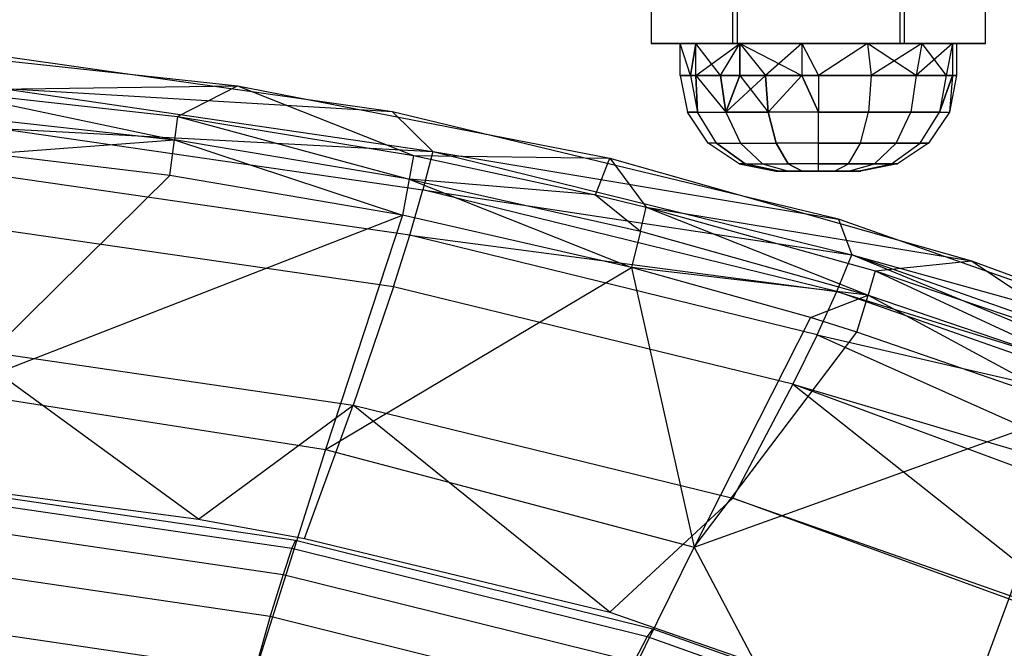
# Model space of a CAD drawing. Extents: x 4.9 to 22.3, y -20.4 to 0.
# Tile 84 of 95: x 15 to 18, y -4.9 to -2.9. Entities that reach past the tile are written whole.
import ezdxf

# ---------------------------------------------------------------- set-up
doc = ezdxf.new("R2010")
doc.units = 0
doc.header["$LTSCALE"] = 2.54
doc.layers.get('0').update_dxf_attribs({"color": 13, "linetype": 'CONTINUOUS'})

# ---------------------------------------------------------------- blocks, each defined once
blk = doc.blocks.new('AMELIA-10495_B_STL')
at = {"color": 0}
for p, q in [((16.9406, -2.5, 17.9717), (16.9406, -3, 17.9717)), ((16.9406, -2.5, 17.9717), (16.9406, -3, 17.9717)), ((17.1955, -2.5, 17.5138), (17.1955, -3, 17.5138)), ((17.1955, -2.5, 17.5138), (17.1955, -3, 17.5138)), ((17.2097, -2.5, 18.4214), (17.2097, -3, 18.4214)), ((17.2097, -2.5, 18.4214), (17.2097, -3, 18.4214)), ((17.7195, -2.5, 17.5056), (17.7195, -3, 17.5056)), ((17.7195, -2.5, 17.5056), (17.7195, -3, 17.5056)), ((17.7338, -2.5, 18.4132), (17.7338, -3, 18.4132)), ((17.7338, -2.5, 18.4132), (17.7338, -3, 18.4132)), ((17.9886, -3, 17.9553), (17.9886, -2.5, 17.9553)), ((17.9886, -3, 17.9553), (17.9886, -2.5, 17.9553)), ((14.4635, -3.0058, 13.9301), (15.6444, -3.1323, 13.9301)), ((14.4635, -3.0058, 13.9301), (15.6444, -3.1323, 13.9301)), ((16.9406, -3, 17.9717), (17.2097, -3, 18.4214)), ((17.1955, -3, 17.5138), (16.9406, -3, 17.9717)), ((16.9406, -3, 17.9717), (17.2097, -3, 18.4214)), ((17.1955, -3, 17.5138), (16.9406, -3, 17.9717)), ((17.0811, -3, 17.7622), (17.0315, -3, 17.9635)), ((17.0315, -3, 17.9635), (17.0811, -3, 18.1648)), ((17.0811, -3, 17.7622), (17.0315, -3, 17.9635)), ((17.0644, -3.1, 17.7977), (17.0315, -3, 17.9635)), ((17.0315, -3.1, 17.9635), (17.0315, -3, 17.9635)), ((17.0644, -3.1, 17.7977), (17.0315, -3, 17.9635)), ((17.0315, -3.1, 17.9635), (17.0315, -3, 17.9635)), ((17.0644, -3.1, 18.1292), (17.0315, -3, 17.9635)), ((17.0644, -3.1, 18.1292), (17.0315, -3, 17.9635)), ((17.0315, -3, 17.9635), (17.0811, -3, 18.1648)), ((17.0811, -3, 17.7622), (17.0644, -3.1, 17.7977)), ((17.0811, -3, 17.7622), (17.0644, -3.1, 17.7977)), ((17.0644, -3.1, 18.1292), (17.0811, -3, 18.1648)), ((17.0644, -3.1, 18.1292), (17.0811, -3, 18.1648)), ((17.0811, -3, 18.1648), (17.2186, -3, 18.32)), ((17.2186, -3, 17.607), (17.0811, -3, 17.7622)), ((17.1583, -3.1, 17.6572), (17.0811, -3, 17.7622)), ((17.2186, -3, 17.607), (17.0811, -3, 17.7622)), ((17.1583, -3.1, 17.6572), (17.0811, -3, 17.7622)), ((17.0811, -3.1, 17.7622), (17.0811, -3, 17.7622)), ((17.0811, -3.1, 17.7622), (17.0811, -3, 17.7622)), ((17.0811, -3.1, 18.1648), (17.0811, -3, 18.1648)), ((17.0811, -3.1, 18.1648), (17.0811, -3, 18.1648)), ((17.0811, -3.1, 18.1648), (17.2186, -3, 18.32)), ((17.0811, -3, 18.1648), (17.2186, -3, 18.32)), ((17.0811, -3.1, 18.1648), (17.2186, -3, 18.32)), ((17.1583, -3.1, 17.6572), (17.2186, -3, 17.607)), ((17.1583, -3.1, 17.6572), (17.2186, -3, 17.607)), ((17.1583, -3.1, 18.2698), (17.2186, -3, 18.32)), ((17.1583, -3.1, 18.2698), (17.2186, -3, 18.32)), ((17.7195, -3, 17.5056), (17.1955, -3, 17.5138)), ((17.7195, -3, 17.5056), (17.1955, -3, 17.5138)), ((17.2097, -3, 18.4214), (17.7338, -3, 18.4132)), ((17.2097, -3, 18.4214), (17.7338, -3, 18.4132)), ((17.2186, -3, 18.32), (17.4124, -3, 18.3935)), ((17.4124, -3, 17.5335), (17.2186, -3, 17.607)), ((17.2186, -3.1, 17.607), (17.2186, -3, 17.607)), ((17.2186, -3, 17.607), (17.2989, -3.1, 17.5633)), ((17.2186, -3.1, 17.607), (17.2186, -3, 17.607)), ((17.2186, -3, 17.607), (17.2989, -3.1, 17.5633)), ((17.2186, -3, 17.607), (17.4124, -3.1, 17.5335)), ((17.2186, -3, 17.607), (17.4124, -3.1, 17.5335)), ((17.4124, -3, 17.5335), (17.2186, -3, 17.607)), ((17.2186, -3, 18.32), (17.4124, -3, 18.3935)), ((17.2186, -3, 18.32), (17.2989, -3.1, 18.3637)), ((17.2186, -3, 18.32), (17.2989, -3.1, 18.3637)), ((17.2186, -3, 18.32), (17.2186, -3.1, 18.32)), ((17.2186, -3, 18.32), (17.2186, -3.1, 18.32)), ((17.4124, -3, 18.3935), (17.2989, -3.1, 18.3637)), ((17.4124, -3, 18.3935), (17.2989, -3.1, 18.3637)), ((17.4124, -3, 18.3935), (17.6182, -3, 18.3685)), ((17.6182, -3, 17.5585), (17.4124, -3, 17.5335)), ((17.4124, -3, 17.5335), (17.4124, -3.1, 17.5335)), ((17.4124, -3, 17.5335), (17.4124, -3.1, 17.5335)), ((17.4124, -3, 17.5335), (17.4646, -3.1, 17.5303)), ((17.4124, -3, 17.5335), (17.4646, -3.1, 17.5303)), ((17.6182, -3, 17.5585), (17.4124, -3, 17.5335)), ((17.4124, -3, 18.3935), (17.6182, -3, 18.3685)), ((17.4124, -3, 18.3935), (17.4646, -3.1, 18.3966)), ((17.4124, -3, 18.3935), (17.4646, -3.1, 18.3966)), ((17.4124, -3, 18.3935), (17.4124, -3.1, 18.3935)), ((17.4124, -3, 18.3935), (17.4124, -3.1, 18.3935)), ((17.6182, -3, 17.5585), (17.4646, -3.1, 17.5303)), ((17.6182, -3, 17.5585), (17.4646, -3.1, 17.5303)), ((17.6182, -3, 18.3685), (17.4646, -3.1, 18.3966)), ((17.6182, -3, 18.3685), (17.4646, -3.1, 18.3966)), ((17.6182, -3, 18.3685), (17.7889, -3, 18.2507)), ((17.7889, -3, 17.6762), (17.6182, -3, 17.5585)), ((17.6182, -3, 18.3685), (17.6304, -3.1, 18.3637)), ((17.7709, -3.1, 18.2698), (17.6182, -3, 18.3685)), ((17.6182, -3, 17.5585), (17.6304, -3.1, 17.5633)), ((17.6182, -3, 17.5585), (17.6304, -3.1, 17.5633)), ((17.7889, -3, 17.6762), (17.6182, -3, 17.5585)), ((17.6182, -3, 18.3685), (17.7889, -3, 18.2507)), ((17.7709, -3.1, 18.2698), (17.6182, -3, 18.3685)), ((17.6182, -3, 18.3685), (17.6304, -3.1, 18.3637)), ((17.7889, -3, 17.6762), (17.6304, -3.1, 17.5633)), ((17.7889, -3, 17.6762), (17.6304, -3.1, 17.5633)), ((17.9886, -3, 17.9553), (17.7195, -3, 17.5056)), ((17.9886, -3, 17.9553), (17.7195, -3, 17.5056)), ((17.7338, -3, 18.4132), (17.9886, -3, 17.9553)), ((17.7338, -3, 18.4132), (17.9886, -3, 17.9553)), ((17.7889, -3, 17.6762), (17.7709, -3.1, 17.6572)), ((17.7889, -3, 17.6762), (17.7709, -3.1, 17.6572)), ((17.8852, -3, 18.0671), (17.7709, -3.1, 18.2698)), ((17.8852, -3, 18.0671), (17.7709, -3.1, 18.2698)), ((17.7889, -3, 18.2507), (17.7709, -3.1, 18.2698)), ((17.7889, -3, 18.2507), (17.7709, -3.1, 18.2698)), ((17.7889, -3, 18.2507), (17.8852, -3, 18.0671)), ((17.8852, -3, 17.8598), (17.7889, -3, 17.6762)), ((17.7889, -3, 17.6762), (17.8648, -3.1, 17.7977)), ((17.7889, -3, 17.6762), (17.8648, -3.1, 17.7977)), ((17.8852, -3, 17.8598), (17.7889, -3, 17.6762)), ((17.7889, -3, 18.2507), (17.8852, -3, 18.0671)), ((17.8852, -3, 17.8598), (17.8648, -3.1, 17.7977)), ((17.8852, -3, 17.8598), (17.8648, -3.1, 17.7977)), ((17.8852, -3, 18.0671), (17.8648, -3.1, 18.1292)), ((17.8852, -3, 18.0671), (17.8648, -3.1, 18.1292)), ((17.8852, -3, 18.0671), (17.8978, -3, 17.9635)), ((17.8978, -3, 17.9635), (17.8852, -3, 17.8598)), ((17.8852, -3, 17.8598), (17.8852, -3.1, 17.8598)), ((17.8852, -3, 17.8598), (17.8852, -3.1, 17.8598)), ((17.8978, -3, 17.9635), (17.8852, -3, 17.8598)), ((17.8852, -3, 18.0671), (17.8978, -3, 17.9635)), ((17.8852, -3, 18.0671), (17.8852, -3.1, 18.0671)), ((17.8852, -3, 18.0671), (17.8852, -3.1, 18.0671)), ((17.8978, -3, 17.9635), (17.8978, -3.1, 17.9635)), ((17.8978, -3, 17.9635), (17.8978, -3.1, 17.9635)), ((16.1302, -3.2141, 13.9301), (14.9264, -3.0433, 13.9301)), ((16.1302, -3.2141, 13.9301), (14.9264, -3.0433, 13.9301)), ((17.0644, -3.1, 17.7977), (17.0315, -3.1, 17.9635)), ((17.0315, -3.1, 17.9635), (17.0644, -3.1, 18.1292)), ((17.0315, -3.1, 17.9635), (17.0644, -3.1, 18.1292)), ((17.0315, -3.1, 17.9635), (17.0543, -3.2148, 17.9635)), ((17.0644, -3.1, 17.7977), (17.0315, -3.1, 17.9635)), ((17.0315, -3.1, 17.9635), (17.0543, -3.2148, 17.9635)), ((17.0811, -3.1, 17.7622), (17.0644, -3.1, 17.7977)), ((17.0644, -3.1, 18.1292), (17.0811, -3.1, 18.1648)), ((17.0644, -3.1, 18.1292), (17.0811, -3.1, 18.1648)), ((17.0644, -3.1, 18.1292), (17.0855, -3.2148, 18.1205)), ((17.0644, -3.1, 18.1292), (17.0855, -3.2148, 18.1205)), ((17.0644, -3.1, 17.7977), (17.0855, -3.2148, 17.8065)), ((17.0644, -3.1, 17.7977), (17.0855, -3.2148, 17.8065)), ((17.0811, -3.1, 17.7622), (17.0644, -3.1, 17.7977)), ((17.1583, -3.1, 17.6572), (17.0811, -3.1, 17.7622)), ((17.0811, -3.1, 18.1648), (17.1583, -3.1, 18.2698)), ((17.0855, -3.2148, 18.1205), (17.0811, -3.1, 18.1648)), ((17.0811, -3.1, 17.7622), (17.0855, -3.2148, 17.8065)), ((17.0811, -3.1, 17.7622), (17.0855, -3.2148, 17.8065)), ((17.0811, -3.1, 17.7622), (17.1745, -3.2148, 17.6733)), ((17.0811, -3.1, 17.7622), (17.1745, -3.2148, 17.6733)), ((17.1583, -3.1, 17.6572), (17.0811, -3.1, 17.7622)), ((17.0811, -3.1, 18.1648), (17.1583, -3.1, 18.2698)), ((17.0811, -3.1, 18.1648), (17.1745, -3.2148, 18.2536)), ((17.0811, -3.1, 18.1648), (17.1745, -3.2148, 18.2536)), ((17.0855, -3.2148, 18.1205), (17.0811, -3.1, 18.1648)), ((17.2186, -3.1, 17.607), (17.1583, -3.1, 17.6572)), ((17.1583, -3.1, 18.2698), (17.2186, -3.1, 18.32)), ((17.1583, -3.1, 17.6572), (17.1745, -3.2148, 17.6733)), ((17.1583, -3.1, 17.6572), (17.1745, -3.2148, 17.6733)), ((17.2186, -3.1, 17.607), (17.1583, -3.1, 17.6572)), ((17.1745, -3.2148, 18.2536), (17.1583, -3.1, 18.2698)), ((17.1583, -3.1, 18.2698), (17.2186, -3.1, 18.32)), ((17.1745, -3.2148, 18.2536), (17.1583, -3.1, 18.2698)), ((17.1745, -3.2148, 17.6733), (17.2186, -3.1, 17.607)), ((17.1745, -3.2148, 17.6733), (17.2186, -3.1, 17.607)), ((17.2989, -3.1, 18.3637), (17.1745, -3.2148, 18.2536)), ((17.2989, -3.1, 18.3637), (17.1745, -3.2148, 18.2536)), ((17.2186, -3.1, 18.32), (17.1745, -3.2148, 18.2536)), ((17.2186, -3.1, 18.32), (17.1745, -3.2148, 18.2536)), ((17.2989, -3.1, 17.5633), (17.2186, -3.1, 17.607)), ((17.2186, -3.1, 18.32), (17.2989, -3.1, 18.3637)), ((17.2186, -3.1, 17.607), (17.3076, -3.2148, 17.5844)), ((17.2186, -3.1, 17.607), (17.3076, -3.2148, 17.5844)), ((17.2989, -3.1, 17.5633), (17.2186, -3.1, 17.607)), ((17.2186, -3.1, 18.32), (17.2989, -3.1, 18.3637)), ((17.4124, -3.1, 17.5335), (17.2989, -3.1, 17.5633)), ((17.2989, -3.1, 18.3637), (17.4124, -3.1, 18.3935)), ((17.4124, -3.1, 17.5335), (17.2989, -3.1, 17.5633)), ((17.3076, -3.2148, 17.5844), (17.2989, -3.1, 17.5633)), ((17.3076, -3.2148, 17.5844), (17.2989, -3.1, 17.5633)), ((17.2989, -3.1, 18.3637), (17.4124, -3.1, 18.3935)), ((17.2989, -3.1, 18.3637), (17.3076, -3.2148, 18.3426)), ((17.2989, -3.1, 18.3637), (17.3076, -3.2148, 18.3426)), ((17.4124, -3.1, 17.5335), (17.3076, -3.2148, 17.5844)), ((17.4124, -3.1, 17.5335), (17.3076, -3.2148, 17.5844)), ((17.4124, -3.1, 18.3935), (17.3076, -3.2148, 18.3426)), ((17.4124, -3.1, 18.3935), (17.3076, -3.2148, 18.3426)), ((17.4646, -3.1, 17.5303), (17.4124, -3.1, 17.5335)), ((17.4124, -3.1, 18.3935), (17.4646, -3.1, 18.3966)), ((17.4646, -3.1, 17.5303), (17.4124, -3.1, 17.5335)), ((17.4646, -3.2148, 17.5532), (17.4124, -3.1, 17.5335)), ((17.4646, -3.2148, 17.5532), (17.4124, -3.1, 17.5335)), ((17.4124, -3.1, 18.3935), (17.4646, -3.1, 18.3966)), ((17.4124, -3.1, 18.3935), (17.4646, -3.2148, 18.3738)), ((17.4124, -3.1, 18.3935), (17.4646, -3.2148, 18.3738)), ((17.6304, -3.1, 17.5633), (17.4646, -3.1, 17.5303)), ((17.4646, -3.1, 18.3966), (17.6304, -3.1, 18.3637)), ((17.4646, -3.1, 17.5303), (17.4646, -3.2148, 17.5532)), ((17.6304, -3.1, 17.5633), (17.4646, -3.1, 17.5303)), ((17.4646, -3.1, 17.5303), (17.4646, -3.2148, 17.5532)), ((17.4646, -3.1, 18.3966), (17.6304, -3.1, 18.3637)), ((17.4646, -3.1, 18.3966), (17.4646, -3.2148, 18.3738)), ((17.4646, -3.1, 18.3966), (17.4646, -3.2148, 18.3738)), ((17.6304, -3.1, 17.5633), (17.6217, -3.2148, 17.5844)), ((17.6304, -3.1, 17.5633), (17.6217, -3.2148, 17.5844)), ((17.6304, -3.1, 18.3637), (17.6217, -3.2148, 18.3426)), ((17.6304, -3.1, 18.3637), (17.6217, -3.2148, 18.3426)), ((17.6304, -3.1, 18.3637), (17.7709, -3.1, 18.2698)), ((17.7709, -3.1, 17.6572), (17.6304, -3.1, 17.5633)), ((17.7709, -3.1, 17.6572), (17.6304, -3.1, 17.5633)), ((17.6304, -3.1, 18.3637), (17.7709, -3.1, 18.2698)), ((17.7709, -3.1, 17.6572), (17.7548, -3.2148, 17.6733)), ((17.7709, -3.1, 17.6572), (17.7548, -3.2148, 17.6733)), ((17.7709, -3.1, 18.2698), (17.7548, -3.2148, 18.2536)), ((17.7709, -3.1, 18.2698), (17.7548, -3.2148, 18.2536)), ((17.8648, -3.1, 17.7977), (17.7709, -3.1, 17.6572)), ((17.7709, -3.1, 18.2698), (17.8648, -3.1, 18.1292)), ((17.8648, -3.1, 17.7977), (17.7709, -3.1, 17.6572)), ((17.7709, -3.1, 18.2698), (17.8648, -3.1, 18.1292)), ((17.8648, -3.1, 17.7977), (17.8437, -3.2148, 17.8065)), ((17.8648, -3.1, 17.7977), (17.8437, -3.2148, 17.8065)), ((17.8852, -3.1, 17.8598), (17.8437, -3.2148, 17.8065)), ((17.8852, -3.1, 17.8598), (17.8437, -3.2148, 17.8065)), ((17.8648, -3.1, 18.1292), (17.8437, -3.2148, 18.1205)), ((17.8437, -3.2148, 18.1205), (17.8852, -3.1, 18.0671)), ((17.8648, -3.1, 18.1292), (17.8437, -3.2148, 18.1205)), ((17.8437, -3.2148, 18.1205), (17.8852, -3.1, 18.0671)), ((17.8852, -3.1, 17.8598), (17.8648, -3.1, 17.7977)), ((17.8648, -3.1, 18.1292), (17.8852, -3.1, 18.0671)), ((17.8852, -3.1, 17.8598), (17.8648, -3.1, 17.7977)), ((17.8648, -3.1, 18.1292), (17.8852, -3.1, 18.0671)), ((17.8852, -3.1, 17.8598), (17.875, -3.2148, 17.9635)), ((17.8852, -3.1, 17.8598), (17.875, -3.2148, 17.9635)), ((17.8978, -3.1, 17.9635), (17.875, -3.2148, 17.9635)), ((17.8852, -3.1, 18.0671), (17.875, -3.2148, 17.9635)), ((17.8978, -3.1, 17.9635), (17.875, -3.2148, 17.9635)), ((17.8852, -3.1, 18.0671), (17.875, -3.2148, 17.9635)), ((17.8978, -3.1, 17.9635), (17.8852, -3.1, 17.8598)), ((17.8852, -3.1, 18.0671), (17.8978, -3.1, 17.9635)), ((17.8978, -3.1, 17.9635), (17.8852, -3.1, 17.8598)), ((17.8852, -3.1, 18.0671), (17.8978, -3.1, 17.9635)), ((14.7078, -3.1463, 14.2805), (15.6444, -3.1323, 13.9301)), ((14.7078, -3.1463, 14.2805), (15.6444, -3.1323, 13.9301)), ((14.7078, -3.1463, 14.2805), (15.4572, -3.2288, 14.2791)), ((14.7078, -3.1463, 14.2805), (15.4572, -3.2288, 14.2791)), ((14.7078, -3.1463, 14.2805), (15.4476, -3.302, 14.4164)), ((14.7078, -3.1463, 14.2805), (15.4476, -3.302, 14.4164)), ((16.1302, -3.2141, 13.9301), (14.9155, -3.1423, 13.6875)), ((14.9155, -3.1423, 13.6875), (16.2564, -3.3382, 13.6887)), ((14.9155, -3.1423, 13.6875), (16.2564, -3.3382, 13.6887)), ((16.1302, -3.2141, 13.9301), (14.9155, -3.1423, 13.6875)), ((15.4572, -3.2288, 14.2791), (15.6444, -3.1323, 13.9301)), ((15.4572, -3.2288, 14.2791), (15.6444, -3.1323, 13.9301)), ((15.6444, -3.1323, 13.9301), (16.8113, -3.3589, 13.9301)), ((15.6444, -3.1323, 13.9301), (16.1965, -3.351, 14.2771)), ((15.6444, -3.1323, 13.9301), (16.8113, -3.3589, 13.9301)), ((15.6444, -3.1323, 13.9301), (16.1965, -3.351, 14.2771)), ((14.7021, -3.2189, 14.4168), (15.4476, -3.302, 14.4164)), ((14.7021, -3.2189, 14.4168), (15.4476, -3.302, 14.4164)), ((15.4572, -3.2288, 14.2791), (15.4476, -3.302, 14.4164)), ((15.4572, -3.2288, 14.2791), (15.4476, -3.302, 14.4164)), ((15.4572, -3.2288, 14.2791), (16.1965, -3.351, 14.2771)), ((15.4572, -3.2288, 14.2791), (16.1965, -3.351, 14.2771)), ((15.4572, -3.2288, 14.2791), (16.1829, -3.425, 14.4158)), ((15.4572, -3.2288, 14.2791), (16.1829, -3.425, 14.4158)), ((17.5278, -3.5501, 13.9301), (16.1302, -3.2141, 13.9301)), ((16.1302, -3.2141, 13.9301), (16.2564, -3.3382, 13.6887)), ((16.1302, -3.2141, 13.9301), (16.2564, -3.3382, 13.6887)), ((17.5278, -3.5501, 13.9301), (16.1302, -3.2141, 13.9301)), ((17.0543, -3.2148, 17.9635), (17.0855, -3.2148, 17.8065)), ((17.1193, -3.3121, 17.9635), (17.0543, -3.2148, 17.9635)), ((17.0855, -3.2148, 18.1205), (17.0543, -3.2148, 17.9635)), ((17.1193, -3.3121, 17.9635), (17.0543, -3.2148, 17.9635)), ((17.0855, -3.2148, 18.1205), (17.0543, -3.2148, 17.9635)), ((17.0543, -3.2148, 17.9635), (17.0855, -3.2148, 17.8065)), ((17.0855, -3.2148, 17.8065), (17.1745, -3.2148, 17.6733)), ((17.1456, -3.3121, 17.8313), (17.0855, -3.2148, 17.8065)), ((17.1456, -3.3121, 17.8313), (17.0855, -3.2148, 17.8065)), ((17.1456, -3.3121, 18.0956), (17.0855, -3.2148, 18.1205)), ((17.0855, -3.2148, 17.8065), (17.1745, -3.2148, 17.6733)), ((17.0855, -3.2148, 18.1205), (17.1745, -3.2148, 18.2536)), ((17.0855, -3.2148, 18.1205), (17.1745, -3.2148, 18.2536)), ((17.1456, -3.3121, 18.0956), (17.0855, -3.2148, 18.1205)), ((17.3076, -3.2148, 18.3426), (17.1745, -3.2148, 18.2536)), ((17.1745, -3.2148, 18.2536), (17.2205, -3.3121, 18.2076)), ((17.1745, -3.2148, 17.6733), (17.2205, -3.3121, 17.7193)), ((17.1745, -3.2148, 17.6733), (17.3076, -3.2148, 17.5844)), ((17.1745, -3.2148, 17.6733), (17.2205, -3.3121, 17.7193)), ((17.1745, -3.2148, 17.6733), (17.3076, -3.2148, 17.5844)), ((17.1745, -3.2148, 18.2536), (17.2205, -3.3121, 18.2076)), ((17.3076, -3.2148, 18.3426), (17.1745, -3.2148, 18.2536)), ((17.3325, -3.3121, 18.2825), (17.3076, -3.2148, 18.3426)), ((17.3076, -3.2148, 17.5844), (17.3325, -3.3121, 17.6445)), ((17.4646, -3.2148, 18.3738), (17.3076, -3.2148, 18.3426)), ((17.3325, -3.3121, 18.2825), (17.3076, -3.2148, 18.3426)), ((17.4646, -3.2148, 17.5532), (17.3076, -3.2148, 17.5844)), ((17.4646, -3.2148, 17.5532), (17.3076, -3.2148, 17.5844)), ((17.3076, -3.2148, 17.5844), (17.3325, -3.3121, 17.6445)), ((17.4646, -3.2148, 18.3738), (17.3076, -3.2148, 18.3426)), ((17.4646, -3.3121, 17.6182), (17.4646, -3.2148, 17.5532)), ((17.4646, -3.2148, 17.5532), (17.6217, -3.2148, 17.5844)), ((17.4646, -3.3121, 18.3088), (17.4646, -3.2148, 18.3738)), ((17.6217, -3.2148, 18.3426), (17.4646, -3.2148, 18.3738)), ((17.4646, -3.3121, 18.3088), (17.4646, -3.2148, 18.3738)), ((17.4646, -3.2148, 17.5532), (17.6217, -3.2148, 17.5844)), ((17.4646, -3.3121, 17.6182), (17.4646, -3.2148, 17.5532)), ((17.6217, -3.2148, 18.3426), (17.4646, -3.2148, 18.3738)), ((17.5968, -3.3121, 17.6445), (17.6217, -3.2148, 17.5844)), ((17.5968, -3.3121, 17.6445), (17.6217, -3.2148, 17.5844)), ((17.5968, -3.3121, 18.2825), (17.6217, -3.2148, 18.3426)), ((17.5968, -3.3121, 18.2825), (17.6217, -3.2148, 18.3426)), ((17.6217, -3.2148, 17.5844), (17.7548, -3.2148, 17.6733)), ((17.7548, -3.2148, 18.2536), (17.6217, -3.2148, 18.3426)), ((17.6217, -3.2148, 17.5844), (17.7548, -3.2148, 17.6733)), ((17.7548, -3.2148, 18.2536), (17.6217, -3.2148, 18.3426)), ((17.7088, -3.3121, 17.7193), (17.7548, -3.2148, 17.6733)), ((17.7088, -3.3121, 17.7193), (17.7548, -3.2148, 17.6733)), ((17.7088, -3.3121, 18.2076), (17.7548, -3.2148, 18.2536)), ((17.7088, -3.3121, 18.2076), (17.7548, -3.2148, 18.2536)), ((17.7548, -3.2148, 17.6733), (17.8437, -3.2148, 17.8065)), ((17.8437, -3.2148, 18.1205), (17.7548, -3.2148, 18.2536)), ((17.7548, -3.2148, 17.6733), (17.8437, -3.2148, 17.8065)), ((17.8437, -3.2148, 18.1205), (17.7548, -3.2148, 18.2536)), ((17.7836, -3.3121, 17.8313), (17.8437, -3.2148, 17.8065)), ((17.7836, -3.3121, 17.8313), (17.8437, -3.2148, 17.8065)), ((17.7836, -3.3121, 18.0956), (17.8437, -3.2148, 18.1205)), ((17.7836, -3.3121, 18.0956), (17.8437, -3.2148, 18.1205)), ((17.875, -3.2148, 17.9635), (17.8099, -3.3121, 17.9635)), ((17.875, -3.2148, 17.9635), (17.8099, -3.3121, 17.9635)), ((17.8437, -3.2148, 17.8065), (17.875, -3.2148, 17.9635)), ((17.8437, -3.2148, 17.8065), (17.875, -3.2148, 17.9635)), ((17.8437, -3.2148, 18.1205), (17.875, -3.2148, 17.9635)), ((17.8437, -3.2148, 18.1205), (17.875, -3.2148, 17.9635)), ((14.8994, -3.2658, 13.4655), (16.2258, -3.4585, 13.4677)), ((14.8994, -3.2658, 13.4655), (16.2258, -3.4585, 13.4677)), ((14.8994, -3.2658, 13.4655), (16.2564, -3.3382, 13.6887)), ((14.8994, -3.2658, 13.4655), (16.2564, -3.3382, 13.6887)), ((14.869, -3.3457, 14.5244), (15.4476, -3.302, 14.4164)), ((14.869, -3.3457, 14.5244), (15.4476, -3.302, 14.4164)), ((15.4327, -3.4135, 14.5243), (15.4476, -3.302, 14.4164)), ((15.4327, -3.4135, 14.5243), (15.4476, -3.302, 14.4164)), ((16.1829, -3.425, 14.4158), (15.4476, -3.302, 14.4164)), ((15.4476, -3.302, 14.4164), (16.1616, -3.5376, 14.5241)), ((16.1829, -3.425, 14.4158), (15.4476, -3.302, 14.4164)), ((15.4476, -3.302, 14.4164), (16.1616, -3.5376, 14.5241)), ((17.1456, -3.3121, 17.8313), (17.1193, -3.3121, 17.9635)), ((17.1456, -3.3121, 17.8313), (17.1193, -3.3121, 17.9635)), ((17.2167, -3.3772, 17.9635), (17.1193, -3.3121, 17.9635)), ((17.1456, -3.3121, 18.0956), (17.1193, -3.3121, 17.9635)), ((17.2167, -3.3772, 17.9635), (17.1193, -3.3121, 17.9635)), ((17.1456, -3.3121, 18.0956), (17.1193, -3.3121, 17.9635)), ((17.1456, -3.3121, 17.8313), (17.2355, -3.3772, 17.8686)), ((17.1456, -3.3121, 17.8313), (17.2205, -3.3121, 17.7193)), ((17.1456, -3.3121, 17.8313), (17.2205, -3.3121, 17.7193)), ((17.1456, -3.3121, 17.8313), (17.2355, -3.3772, 17.8686)), ((17.2355, -3.3772, 18.0584), (17.1456, -3.3121, 18.0956)), ((17.1456, -3.3121, 18.0956), (17.2205, -3.3121, 18.2076)), ((17.1456, -3.3121, 18.0956), (17.2205, -3.3121, 18.2076)), ((17.2355, -3.3772, 18.0584), (17.1456, -3.3121, 18.0956)), ((17.2205, -3.3121, 18.2076), (17.3325, -3.3121, 18.2825)), ((17.2205, -3.3121, 18.2076), (17.3325, -3.3121, 18.2825)), ((17.2205, -3.3121, 18.2076), (17.2893, -3.3772, 18.1388)), ((17.2205, -3.3121, 17.7193), (17.2893, -3.3772, 17.7881)), ((17.2205, -3.3121, 17.7193), (17.2893, -3.3772, 17.7881)), ((17.2205, -3.3121, 17.7193), (17.3325, -3.3121, 17.6445)), ((17.2205, -3.3121, 17.7193), (17.3325, -3.3121, 17.6445)), ((17.2205, -3.3121, 18.2076), (17.2893, -3.3772, 18.1388)), ((17.3697, -3.3772, 18.1926), (17.3325, -3.3121, 18.2825)), ((17.3325, -3.3121, 17.6445), (17.3697, -3.3772, 17.7344)), ((17.4646, -3.3121, 18.3088), (17.3325, -3.3121, 18.2825)), ((17.3697, -3.3772, 18.1926), (17.3325, -3.3121, 18.2825)), ((17.4646, -3.3121, 18.3088), (17.3325, -3.3121, 18.2825)), ((17.4646, -3.3121, 17.6182), (17.3325, -3.3121, 17.6445)), ((17.4646, -3.3121, 17.6182), (17.3325, -3.3121, 17.6445)), ((17.3325, -3.3121, 17.6445), (17.3697, -3.3772, 17.7344)), ((17.4646, -3.3772, 17.7155), (17.4646, -3.3121, 17.6182)), ((17.4646, -3.3121, 17.6182), (17.5968, -3.3121, 17.6445)), ((17.4646, -3.3772, 18.2114), (17.4646, -3.3121, 18.3088)), ((17.5968, -3.3121, 18.2825), (17.4646, -3.3121, 18.3088)), ((17.4646, -3.3772, 18.2114), (17.4646, -3.3121, 18.3088)), ((17.4646, -3.3121, 17.6182), (17.5968, -3.3121, 17.6445)), ((17.5968, -3.3121, 18.2825), (17.4646, -3.3121, 18.3088)), ((17.4646, -3.3772, 17.7155), (17.4646, -3.3121, 17.6182)), ((17.5595, -3.3772, 17.7344), (17.5968, -3.3121, 17.6445)), ((17.5595, -3.3772, 17.7344), (17.5968, -3.3121, 17.6445)), ((17.5595, -3.3772, 18.1926), (17.5968, -3.3121, 18.2825)), ((17.5595, -3.3772, 18.1926), (17.5968, -3.3121, 18.2825)), ((17.5968, -3.3121, 17.6445), (17.7088, -3.3121, 17.7193)), ((17.7088, -3.3121, 18.2076), (17.5968, -3.3121, 18.2825)), ((17.5968, -3.3121, 17.6445), (17.7088, -3.3121, 17.7193)), ((17.7088, -3.3121, 18.2076), (17.5968, -3.3121, 18.2825)), ((17.64, -3.3772, 17.7881), (17.7088, -3.3121, 17.7193)), ((17.64, -3.3772, 17.7881), (17.7088, -3.3121, 17.7193)), ((17.64, -3.3772, 18.1388), (17.7088, -3.3121, 18.2076)), ((17.64, -3.3772, 18.1388), (17.7088, -3.3121, 18.2076)), ((17.6937, -3.3772, 17.8686), (17.7836, -3.3121, 17.8313)), ((17.6937, -3.3772, 17.8686), (17.7836, -3.3121, 17.8313)), ((17.6937, -3.3772, 18.0584), (17.7836, -3.3121, 18.0956)), ((17.6937, -3.3772, 18.0584), (17.7836, -3.3121, 18.0956)), ((17.7088, -3.3121, 17.7193), (17.7836, -3.3121, 17.8313)), ((17.7836, -3.3121, 18.0956), (17.7088, -3.3121, 18.2076)), ((17.7088, -3.3121, 17.7193), (17.7836, -3.3121, 17.8313)), ((17.7836, -3.3121, 18.0956), (17.7088, -3.3121, 18.2076)), ((17.8099, -3.3121, 17.9635), (17.7126, -3.3772, 17.9635)), ((17.8099, -3.3121, 17.9635), (17.7126, -3.3772, 17.9635)), ((17.8099, -3.3121, 17.9635), (17.7836, -3.3121, 17.8313)), ((17.8099, -3.3121, 17.9635), (17.7836, -3.3121, 17.8313)), ((17.7836, -3.3121, 18.0956), (17.8099, -3.3121, 17.9635)), ((17.7836, -3.3121, 18.0956), (17.8099, -3.3121, 17.9635)), ((15.4327, -3.4135, 14.5243), (14.869, -3.3457, 14.5244)), ((15.4327, -3.4135, 14.5243), (14.869, -3.3457, 14.5244)), ((16.1965, -3.351, 14.2771), (16.1829, -3.425, 14.4158)), ((16.1965, -3.351, 14.2771), (16.1829, -3.425, 14.4158)), ((16.1965, -3.351, 14.2771), (16.8113, -3.3589, 13.9301)), ((16.1965, -3.351, 14.2771), (16.8113, -3.3589, 13.9301)), ((16.1965, -3.351, 14.2771), (16.7665, -3.4737, 14.2752)), ((16.1965, -3.351, 14.2771), (16.7665, -3.4737, 14.2752)), ((16.2564, -3.3382, 13.6887), (16.2258, -3.4585, 13.4677)), ((16.2564, -3.3382, 13.6887), (16.2258, -3.4585, 13.4677)), ((16.2564, -3.3382, 13.6887), (17.5691, -3.6618, 13.6896)), ((16.2564, -3.3382, 13.6887), (17.5691, -3.6618, 13.6896)), ((16.2564, -3.3382, 13.6887), (17.5278, -3.5501, 13.9301)), ((16.2564, -3.3382, 13.6887), (17.5278, -3.5501, 13.9301)), ((16.7665, -3.4737, 14.2752), (16.8113, -3.3589, 13.9301)), ((16.7665, -3.4737, 14.2752), (16.8113, -3.3589, 13.9301)), ((16.8113, -3.3589, 13.9301), (17.9439, -3.6801, 13.9301)), ((16.8113, -3.3589, 13.9301), (16.925, -3.5123, 14.2746)), ((16.8113, -3.3589, 13.9301), (17.9439, -3.6801, 13.9301)), ((16.8113, -3.3589, 13.9301), (16.925, -3.5123, 14.2746)), ((17.2167, -3.3772, 17.9635), (17.3315, -3.4, 17.9635)), ((17.2167, -3.3772, 17.9635), (17.2355, -3.3772, 17.8686)), ((17.2167, -3.3772, 17.9635), (17.2355, -3.3772, 17.8686)), ((17.2355, -3.3772, 18.0584), (17.2167, -3.3772, 17.9635)), ((17.2167, -3.3772, 17.9635), (17.3315, -3.4, 17.9635)), ((17.2355, -3.3772, 18.0584), (17.2167, -3.3772, 17.9635)), ((17.2355, -3.3772, 17.8686), (17.3416, -3.4, 17.9125)), ((17.2355, -3.3772, 17.8686), (17.3416, -3.4, 17.9125)), ((17.2355, -3.3772, 17.8686), (17.2893, -3.3772, 17.7881)), ((17.2355, -3.3772, 17.8686), (17.2893, -3.3772, 17.7881)), ((17.3416, -3.4, 18.0144), (17.2355, -3.3772, 18.0584)), ((17.2355, -3.3772, 18.0584), (17.2893, -3.3772, 18.1388)), ((17.2355, -3.3772, 18.0584), (17.2893, -3.3772, 18.1388)), ((17.3416, -3.4, 18.0144), (17.2355, -3.3772, 18.0584)), ((17.2893, -3.3772, 18.1388), (17.3697, -3.3772, 18.1926)), ((17.2893, -3.3772, 18.1388), (17.3697, -3.3772, 18.1926)), ((17.2893, -3.3772, 18.1388), (17.3705, -3.4, 18.0576)), ((17.2893, -3.3772, 17.7881), (17.3705, -3.4, 17.8693)), ((17.2893, -3.3772, 17.7881), (17.3705, -3.4, 17.8693)), ((17.2893, -3.3772, 17.7881), (17.3697, -3.3772, 17.7344)), ((17.2893, -3.3772, 17.7881), (17.3697, -3.3772, 17.7344)), ((17.2893, -3.3772, 18.1388), (17.3705, -3.4, 18.0576)), ((17.4137, -3.4, 18.0865), (17.3697, -3.3772, 18.1926)), ((17.4646, -3.3772, 18.2114), (17.3697, -3.3772, 18.1926)), ((17.4137, -3.4, 18.0865), (17.3697, -3.3772, 18.1926)), ((17.3697, -3.3772, 17.7344), (17.4137, -3.4, 17.8405)), ((17.4646, -3.3772, 18.2114), (17.3697, -3.3772, 18.1926)), ((17.4646, -3.3772, 17.7155), (17.3697, -3.3772, 17.7344)), ((17.4646, -3.3772, 17.7155), (17.3697, -3.3772, 17.7344)), ((17.3697, -3.3772, 17.7344), (17.4137, -3.4, 17.8405)), ((17.4646, -3.4, 17.8303), (17.4646, -3.3772, 17.7155)), ((17.4646, -3.3772, 17.7155), (17.5595, -3.3772, 17.7344)), ((17.4646, -3.4, 18.0966), (17.4646, -3.3772, 18.2114)), ((17.5595, -3.3772, 18.1926), (17.4646, -3.3772, 18.2114)), ((17.4646, -3.4, 18.0966), (17.4646, -3.3772, 18.2114)), ((17.4646, -3.3772, 17.7155), (17.5595, -3.3772, 17.7344)), ((17.5595, -3.3772, 18.1926), (17.4646, -3.3772, 18.2114)), ((17.4646, -3.4, 17.8303), (17.4646, -3.3772, 17.7155)), ((17.5156, -3.4, 17.8405), (17.5595, -3.3772, 17.7344)), ((17.5156, -3.4, 17.8405), (17.5595, -3.3772, 17.7344)), ((17.5156, -3.4, 18.0865), (17.5595, -3.3772, 18.1926)), ((17.5156, -3.4, 18.0865), (17.5595, -3.3772, 18.1926)), ((17.5588, -3.4, 17.8693), (17.64, -3.3772, 17.7881)), ((17.5588, -3.4, 17.8693), (17.64, -3.3772, 17.7881)), ((17.5588, -3.4, 18.0576), (17.64, -3.3772, 18.1388)), ((17.5588, -3.4, 18.0576), (17.64, -3.3772, 18.1388)), ((17.5595, -3.3772, 17.7344), (17.64, -3.3772, 17.7881)), ((17.64, -3.3772, 18.1388), (17.5595, -3.3772, 18.1926)), ((17.5595, -3.3772, 17.7344), (17.64, -3.3772, 17.7881)), ((17.64, -3.3772, 18.1388), (17.5595, -3.3772, 18.1926)), ((17.5877, -3.4, 17.9125), (17.6937, -3.3772, 17.8686)), ((17.5877, -3.4, 17.9125), (17.6937, -3.3772, 17.8686)), ((17.5877, -3.4, 18.0144), (17.6937, -3.3772, 18.0584)), ((17.5877, -3.4, 18.0144), (17.6937, -3.3772, 18.0584)), ((17.7126, -3.3772, 17.9635), (17.5978, -3.4, 17.9635)), ((17.7126, -3.3772, 17.9635), (17.5978, -3.4, 17.9635)), ((17.64, -3.3772, 17.7881), (17.6937, -3.3772, 17.8686)), ((17.6937, -3.3772, 18.0584), (17.64, -3.3772, 18.1388)), ((17.64, -3.3772, 17.7881), (17.6937, -3.3772, 17.8686)), ((17.6937, -3.3772, 18.0584), (17.64, -3.3772, 18.1388)), ((17.7126, -3.3772, 17.9635), (17.6937, -3.3772, 17.8686)), ((17.7126, -3.3772, 17.9635), (17.6937, -3.3772, 17.8686)), ((17.6937, -3.3772, 18.0584), (17.7126, -3.3772, 17.9635)), ((17.6937, -3.3772, 18.0584), (17.7126, -3.3772, 17.9635)), ((15.4327, -3.4135, 14.5243), (14.7471, -4.0879, 15.0183)), ((15.4327, -3.4135, 14.5243), (14.7471, -4.0879, 15.0183)), ((16.1843, -3.6005, 13.27), (14.8783, -3.4114, 13.2672)), ((16.1843, -3.6005, 13.27), (14.8783, -3.4114, 13.2672)), ((16.1616, -3.5376, 14.5241), (15.4327, -3.4135, 14.5243)), ((16.1616, -3.5376, 14.5241), (15.4327, -3.4135, 14.5243)), ((17.3416, -3.4, 18.0144), (17.3315, -3.4, 17.9635)), ((17.3315, -3.4, 17.9635), (17.3416, -3.4, 17.9125)), ((17.3315, -3.4, 17.9635), (17.3416, -3.4, 17.9125)), ((17.3416, -3.4, 18.0144), (17.3315, -3.4, 17.9635)), ((17.3705, -3.4, 18.0576), (17.3416, -3.4, 18.0144)), ((17.3416, -3.4, 17.9125), (17.3705, -3.4, 17.8693)), ((17.3416, -3.4, 17.9125), (17.3705, -3.4, 17.8693)), ((17.3705, -3.4, 18.0576), (17.3416, -3.4, 18.0144)), ((17.4137, -3.4, 18.0865), (17.3705, -3.4, 18.0576)), ((17.3705, -3.4, 17.8693), (17.4137, -3.4, 17.8405)), ((17.4137, -3.4, 18.0865), (17.3705, -3.4, 18.0576)), ((17.3705, -3.4, 17.8693), (17.4137, -3.4, 17.8405)), ((17.4646, -3.4, 18.0966), (17.4137, -3.4, 18.0865)), ((17.4137, -3.4, 17.8405), (17.4646, -3.4, 17.8303)), ((17.4646, -3.4, 18.0966), (17.4137, -3.4, 18.0865)), ((17.4137, -3.4, 17.8405), (17.4646, -3.4, 17.8303)), ((17.5156, -3.4, 18.0865), (17.4646, -3.4, 18.0966)), ((17.4646, -3.4, 17.8303), (17.5156, -3.4, 17.8405)), ((17.4646, -3.4, 17.8303), (17.5156, -3.4, 17.8405)), ((17.5156, -3.4, 18.0865), (17.4646, -3.4, 18.0966)), ((17.5588, -3.4, 18.0576), (17.5156, -3.4, 18.0865)), ((17.5156, -3.4, 17.8405), (17.5588, -3.4, 17.8693)), ((17.5156, -3.4, 17.8405), (17.5588, -3.4, 17.8693)), ((17.5588, -3.4, 18.0576), (17.5156, -3.4, 18.0865)), ((17.5877, -3.4, 18.0144), (17.5588, -3.4, 18.0576)), ((17.5588, -3.4, 17.8693), (17.5877, -3.4, 17.9125)), ((17.5588, -3.4, 17.8693), (17.5877, -3.4, 17.9125)), ((17.5877, -3.4, 18.0144), (17.5588, -3.4, 18.0576)), ((17.5877, -3.4, 17.9125), (17.5978, -3.4, 17.9635)), ((17.5978, -3.4, 17.9635), (17.5877, -3.4, 18.0144)), ((17.5877, -3.4, 17.9125), (17.5978, -3.4, 17.9635)), ((17.5978, -3.4, 17.9635), (17.5877, -3.4, 18.0144)), ((16.1829, -3.425, 14.4158), (16.1616, -3.5376, 14.5241)), ((16.1829, -3.425, 14.4158), (16.1616, -3.5376, 14.5241)), ((16.7665, -3.4737, 14.2752), (16.1829, -3.425, 14.4158)), ((16.1829, -3.425, 14.4158), (16.9071, -3.5871, 14.4149)), ((16.1829, -3.425, 14.4158), (16.9071, -3.5871, 14.4149)), ((16.1829, -3.425, 14.4158), (16.8794, -3.7011, 14.5238)), ((16.1829, -3.425, 14.4158), (16.8794, -3.7011, 14.5238)), ((16.7665, -3.4737, 14.2752), (16.1829, -3.425, 14.4158)), ((16.1843, -3.6005, 13.27), (16.2258, -3.4585, 13.4677)), ((16.1843, -3.6005, 13.27), (16.2258, -3.4585, 13.4677)), ((17.5226, -3.7763, 13.4695), (16.2258, -3.4585, 13.4677)), ((16.2258, -3.4585, 13.4677), (17.5691, -3.6618, 13.6896)), ((17.5226, -3.7763, 13.4695), (16.2258, -3.4585, 13.4677)), ((16.2258, -3.4585, 13.4677), (17.5691, -3.6618, 13.6896)), ((16.7665, -3.4737, 14.2752), (16.925, -3.5123, 14.2746)), ((16.7665, -3.4737, 14.2752), (16.925, -3.5123, 14.2746)), ((16.7665, -3.4737, 14.2752), (16.9071, -3.5871, 14.4149)), ((16.7665, -3.4737, 14.2752), (16.9071, -3.5871, 14.4149)), ((16.9071, -3.5871, 14.4149), (16.925, -3.5123, 14.2746)), ((16.9071, -3.5871, 14.4149), (16.925, -3.5123, 14.2746)), ((16.925, -3.5123, 14.2746), (17.9439, -3.6801, 13.9301)), ((16.925, -3.5123, 14.2746), (17.9439, -3.6801, 13.9301)), ((16.925, -3.5123, 14.2746), (17.6425, -3.7121, 14.2716)), ((16.925, -3.5123, 14.2746), (17.6425, -3.7121, 14.2716)), ((16.925, -3.5123, 14.2746), (17.6201, -3.7879, 14.4139)), ((16.925, -3.5123, 14.2746), (17.6201, -3.7879, 14.4139)), ((14.7471, -4.0879, 15.0183), (16.1616, -3.5376, 14.5241)), ((14.7471, -4.0879, 15.0183), (16.1616, -3.5376, 14.5241)), ((16.1616, -3.5376, 14.5241), (15.9206, -4.2711, 15.0183)), ((16.1616, -3.5376, 14.5241), (15.9206, -4.2711, 15.0183)), ((16.8794, -3.7011, 14.5238), (16.1616, -3.5376, 14.5241)), ((16.8794, -3.7011, 14.5238), (16.1616, -3.5376, 14.5241)), ((16.1332, -3.7616, 13.0985), (14.8527, -3.5765, 13.0952)), ((16.1332, -3.7616, 13.0985), (14.8527, -3.5765, 13.0952)), ((18.8829, -4.0274, 13.9301), (17.5278, -3.5501, 13.9301)), ((17.5278, -3.5501, 13.9301), (17.5691, -3.6618, 13.6896)), ((17.5278, -3.5501, 13.9301), (17.5691, -3.6618, 13.6896)), ((18.8829, -4.0274, 13.9301), (17.5278, -3.5501, 13.9301)), ((16.1332, -3.7616, 13.0985), (16.1843, -3.6005, 13.27)), ((16.1332, -3.7616, 13.0985), (16.1843, -3.6005, 13.27)), ((17.4604, -3.9121, 13.2725), (16.1843, -3.6005, 13.27)), ((17.4604, -3.9121, 13.2725), (16.1843, -3.6005, 13.27)), ((16.1843, -3.6005, 13.27), (17.5226, -3.7763, 13.4695)), ((16.1843, -3.6005, 13.27), (17.5226, -3.7763, 13.4695)), ((16.9071, -3.5871, 14.4149), (16.8794, -3.7011, 14.5238)), ((16.9071, -3.5871, 14.4149), (16.8794, -3.7011, 14.5238)), ((16.9071, -3.5871, 14.4149), (17.6201, -3.7879, 14.4139)), ((16.9071, -3.5871, 14.4149), (17.6201, -3.7879, 14.4139)), ((17.5226, -3.7763, 13.4695), (17.5691, -3.6618, 13.6896)), ((17.5226, -3.7763, 13.4695), (17.5691, -3.6618, 13.6896)), ((18.8399, -4.1099, 13.6903), (17.5691, -3.6618, 13.6896)), ((17.5691, -3.6618, 13.6896), (18.8829, -4.0274, 13.9301)), ((18.8029, -4.1721, 13.5534), (17.5691, -3.6618, 13.6896)), ((18.8399, -4.1099, 13.6903), (17.5691, -3.6618, 13.6896)), ((18.8029, -4.1721, 13.5534), (17.5691, -3.6618, 13.6896)), ((17.5691, -3.6618, 13.6896), (18.8829, -4.0274, 13.9301)), ((15.9206, -4.2711, 15.0183), (16.8794, -3.7011, 14.5238)), ((15.9206, -4.2711, 15.0183), (16.8794, -3.7011, 14.5238)), ((17.4403, -3.8583, 14.5234), (16.8794, -3.7011, 14.5238)), ((16.8794, -3.7011, 14.5238), (17.0759, -4.5765, 15.0183)), ((16.8794, -3.7011, 14.5238), (17.0759, -4.5765, 15.0183)), ((17.4403, -3.8583, 14.5234), (16.8794, -3.7011, 14.5238)), ((17.6201, -3.7879, 14.4139), (16.8794, -3.7011, 14.5238)), ((17.6201, -3.7879, 14.4139), (16.8794, -3.7011, 14.5238)), ((17.6425, -3.7121, 14.2716), (17.9439, -3.6801, 13.9301)), ((17.6425, -3.7121, 14.2716), (17.9439, -3.6801, 13.9301)), ((17.9439, -3.6801, 13.9301), (18.8829, -4.0274, 13.9301)), ((17.9439, -3.6801, 13.9301), (18.8829, -4.0274, 13.9301)), ((17.9439, -3.6801, 13.9301), (18.3485, -3.9504, 14.2683)), ((17.9439, -3.6801, 13.9301), (18.3485, -3.9504, 14.2683)), ((17.6425, -3.7121, 14.2716), (17.6201, -3.7879, 14.4139)), ((17.6425, -3.7121, 14.2716), (17.6201, -3.7879, 14.4139)), ((17.6425, -3.7121, 14.2716), (18.3485, -3.9504, 14.2683)), ((17.6425, -3.7121, 14.2716), (18.3485, -3.9504, 14.2683)), ((17.6425, -3.7121, 14.2716), (18.3214, -4.0271, 14.4127)), ((17.6425, -3.7121, 14.2716), (18.3214, -4.0271, 14.4127)), ((16.1332, -3.7616, 13.0985), (16.0066, -4.1318, 12.8451)), ((16.1332, -3.7616, 13.0985), (16.0066, -4.1318, 12.8451)), ((17.3841, -4.0668, 13.1013), (16.1332, -3.7616, 13.0985)), ((17.3841, -4.0668, 13.1013), (16.1332, -3.7616, 13.0985)), ((17.4403, -3.8583, 14.5234), (17.6201, -3.7879, 14.4139)), ((17.4403, -3.8583, 14.5234), (17.6201, -3.7879, 14.4139)), ((17.4604, -3.9121, 13.2725), (17.5226, -3.7763, 13.4695)), ((17.4604, -3.9121, 13.2725), (17.5226, -3.7763, 13.4695)), ((18.7755, -4.2159, 13.4708), (17.5226, -3.7763, 13.4695)), ((17.5226, -3.7763, 13.4695), (18.8029, -4.1721, 13.5534)), ((18.7755, -4.2159, 13.4708), (17.5226, -3.7763, 13.4695)), ((17.5226, -3.7763, 13.4695), (18.8029, -4.1721, 13.5534)), ((17.5854, -3.9033, 14.5233), (17.6201, -3.7879, 14.4139)), ((17.5854, -3.9033, 14.5233), (17.6201, -3.7879, 14.4139)), ((17.6201, -3.7879, 14.4139), (18.3214, -4.0271, 14.4127)), ((17.6201, -3.7879, 14.4139), (18.3214, -4.0271, 14.4127)), ((17.6201, -3.7879, 14.4139), (18.2794, -4.1439, 14.5226)), ((17.6201, -3.7879, 14.4139), (18.2794, -4.1439, 14.5226)), ((17.4403, -3.8583, 14.5234), (17.0759, -4.5765, 15.0183)), ((17.4403, -3.8583, 14.5234), (17.0759, -4.5765, 15.0183)), ((17.5854, -3.9033, 14.5233), (17.4403, -3.8583, 14.5234)), ((17.5854, -3.9033, 14.5233), (17.4403, -3.8583, 14.5234)), ((17.0759, -4.5765, 15.0183), (17.5854, -3.9033, 14.5233)), ((17.0759, -4.5765, 15.0183), (17.5854, -3.9033, 14.5233)), ((17.4604, -3.9121, 13.2725), (17.3841, -4.0668, 13.1013)), ((17.4604, -3.9121, 13.2725), (17.3841, -4.0668, 13.1013)), ((17.4604, -3.9121, 13.2725), (18.6293, -4.4341, 13.162)), ((17.4604, -3.9121, 13.2725), (18.6293, -4.4341, 13.162)), ((17.4604, -3.9121, 13.2725), (18.7755, -4.2159, 13.4708)), ((17.4604, -3.9121, 13.2725), (18.7755, -4.2159, 13.4708)), ((18.2794, -4.1439, 14.5226), (17.5854, -3.9033, 14.5233)), ((18.2794, -4.1439, 14.5226), (17.5854, -3.9033, 14.5233)), ((15.5221, -4.4887, 12.7301), (14.7902, -3.9551, 12.8423)), ((14.7902, -3.9551, 12.8423), (16.0066, -4.1318, 12.8451)), ((15.5221, -4.4887, 12.7301), (14.7902, -3.9551, 12.8423)), ((14.7902, -3.9551, 12.8423), (16.0066, -4.1318, 12.8451)), ((17.3841, -4.0668, 13.1013), (17.1963, -4.4236, 12.8475)), ((17.3841, -4.0668, 13.1013), (17.1963, -4.4236, 12.8475)), ((18.5778, -4.5076, 13.0845), (17.3841, -4.0668, 13.1013)), ((17.3841, -4.0668, 13.1013), (18.6293, -4.4341, 13.162)), ((17.3841, -4.0668, 13.1013), (18.6293, -4.4341, 13.162)), ((17.3841, -4.0668, 13.1013), (18.3464, -4.8275, 12.8491)), ((17.3841, -4.0668, 13.1013), (18.3464, -4.8275, 12.8491)), ((18.5778, -4.5076, 13.0845), (17.3841, -4.0668, 13.1013)), ((14.7471, -4.0879, 15.0183), (15.9206, -4.2711, 15.0183)), ((14.7471, -4.0879, 15.0183), (15.9206, -4.2711, 15.0183)), ((15.5221, -4.4887, 12.7301), (16.0066, -4.1318, 12.8451)), ((15.5221, -4.4887, 12.7301), (16.0066, -4.1318, 12.8451)), ((15.855, -4.5495, 12.7301), (16.0066, -4.1318, 12.8451)), ((15.855, -4.5495, 12.7301), (16.0066, -4.1318, 12.8451)), ((16.8109, -4.7801, 12.7301), (16.0066, -4.1318, 12.8451)), ((16.0066, -4.1318, 12.8451), (17.1963, -4.4236, 12.8475)), ((16.8109, -4.7801, 12.7301), (16.0066, -4.1318, 12.8451)), ((16.0066, -4.1318, 12.8451), (17.1963, -4.4236, 12.8475)), ((17.0759, -4.5765, 15.0183), (18.2794, -4.1439, 14.5226)), ((17.0759, -4.5765, 15.0183), (18.2794, -4.1439, 14.5226)), ((18.2794, -4.1439, 14.5226), (17.6914, -5.7414, 15.5237)), ((18.2794, -4.1439, 14.5226), (17.6914, -5.7414, 15.5237)), ((15.9206, -4.2711, 15.0183), (15.6595, -5.0928, 15.5249)), ((15.9206, -4.2711, 15.0183), (15.6595, -5.0928, 15.5249)), ((15.9206, -4.2711, 15.0183), (17.0759, -4.5765, 15.0183)), ((15.9206, -4.2711, 15.0183), (17.0759, -4.5765, 15.0183)), ((14.691, -4.3883, 12.7301), (15.8268, -4.5548, 12.7301)), ((14.691, -4.3883, 12.7301), (15.8268, -4.5548, 12.7301)), ((14.691, -4.3883, 12.7301), (15.8268, -4.5548, 12.7301)), ((14.7153, -4.3817, 12.7301), (15.5221, -4.4887, 12.7301)), ((14.7153, -4.3817, 12.7301), (15.5221, -4.4887, 12.7301)), ((14.6849, -4.4143, 11.9154), (15.8148, -4.58, 11.9154)), ((14.6849, -4.4143, 11.9154), (15.8148, -4.58, 11.9154)), ((16.8109, -4.7801, 12.7301), (17.1963, -4.4236, 12.8475)), ((16.8109, -4.7801, 12.7301), (17.1963, -4.4236, 12.8475)), ((18.3377, -4.8393, 12.8431), (17.1963, -4.4236, 12.8475)), ((17.1963, -4.4236, 12.8475), (18.3464, -4.8275, 12.8491)), ((18.3377, -4.8393, 12.8431), (17.1963, -4.4236, 12.8475)), ((17.1963, -4.4236, 12.8475), (18.3464, -4.8275, 12.8491)), ((14.6712, -4.4982, 11.1175), (15.7873, -4.6619, 11.1175)), ((14.6712, -4.4982, 11.1175), (15.7873, -4.6619, 11.1175)), ((15.5221, -4.4887, 12.7301), (15.855, -4.5495, 12.7301)), ((15.5221, -4.4887, 12.7301), (15.855, -4.5495, 12.7301)), ((15.8268, -4.5548, 12.7301), (15.8148, -4.58, 11.9154)), ((15.8268, -4.5548, 12.7301), (15.8148, -4.58, 11.9154)), ((15.8268, -4.5548, 12.7301), (16.9462, -4.8321, 12.7301)), ((15.8268, -4.5548, 12.7301), (16.9462, -4.8321, 12.7301)), ((15.8268, -4.5548, 12.7301), (16.9462, -4.8321, 12.7301)), ((15.855, -4.5495, 12.7301), (16.8109, -4.7801, 12.7301)), ((15.855, -4.5495, 12.7301), (16.8109, -4.7801, 12.7301)), ((15.8148, -4.58, 11.9154), (15.7873, -4.6619, 11.1175)), ((15.8148, -4.58, 11.9154), (15.7873, -4.6619, 11.1175)), ((15.8148, -4.58, 11.9154), (16.9282, -4.8562, 11.9154)), ((15.8148, -4.58, 11.9154), (16.9282, -4.8562, 11.9154)), ((16.6868, -5.3639, 15.5249), (17.0759, -4.5765, 15.0183)), ((16.6868, -5.3639, 15.5249), (17.0759, -4.5765, 15.0183)), ((17.0759, -4.5765, 15.0183), (17.6914, -5.7414, 15.5237)), ((17.0759, -4.5765, 15.0183), (17.6914, -5.7414, 15.5237)), ((14.6511, -4.6324, 10.3318), (15.7474, -4.7931, 10.3318)), ((14.6511, -4.6324, 10.3318), (15.7474, -4.7931, 10.3318)), ((15.7873, -4.6619, 11.1175), (15.7474, -4.7931, 10.3318)), ((15.7873, -4.6619, 11.1175), (15.7474, -4.7931, 10.3318)), ((15.7873, -4.6619, 11.1175), (16.8873, -4.9348, 11.1175)), ((15.7873, -4.6619, 11.1175), (16.8873, -4.9348, 11.1175)), ((16.8109, -4.7801, 12.7301), (18.0586, -5.2132, 12.7301)), ((16.8109, -4.7801, 12.7301), (18.0586, -5.2132, 12.7301)), ((14.6262, -4.8093, 9.5537), (15.6977, -4.9663, 9.5537)), ((14.6262, -4.8093, 9.5537), (15.6977, -4.9663, 9.5537)), ((15.7474, -4.7931, 10.3318), (15.6977, -4.9663, 9.5537)), ((15.7474, -4.7931, 10.3318), (15.6977, -4.9663, 9.5537)), ((15.7474, -4.7931, 10.3318), (16.8277, -5.061, 10.3318)), ((15.7474, -4.7931, 10.3318), (16.8277, -5.061, 10.3318)), ((16.9462, -4.8321, 12.7301), (16.9282, -4.8562, 11.9154)), ((16.9462, -4.8321, 12.7301), (16.9282, -4.8562, 11.9154)), ((16.9462, -4.8321, 12.7301), (18.0409, -5.2205, 12.7301)), ((16.9462, -4.8321, 12.7301), (18.0409, -5.2205, 12.7301)), ((16.9462, -4.8321, 12.7301), (18.0409, -5.2205, 12.7301)), ((16.9282, -4.8562, 11.9154), (16.8873, -4.9348, 11.1175)), ((16.9282, -4.8562, 11.9154), (16.8873, -4.9348, 11.1175)), ((16.9282, -4.8562, 11.9154), (18.0171, -5.2429, 11.9154)), ((16.9282, -4.8562, 11.9154), (18.0171, -5.2429, 11.9154))]:
    blk.add_line(p, q, dxfattribs=at)

msp = doc.modelspace()

# ---------------------------------------------------------------- block references
at = {"color": 0}
msp.add_blockref('AMELIA-10495_B_STL', (0, 0), dxfattribs=at)

doc.saveas('drawing.dxf')
